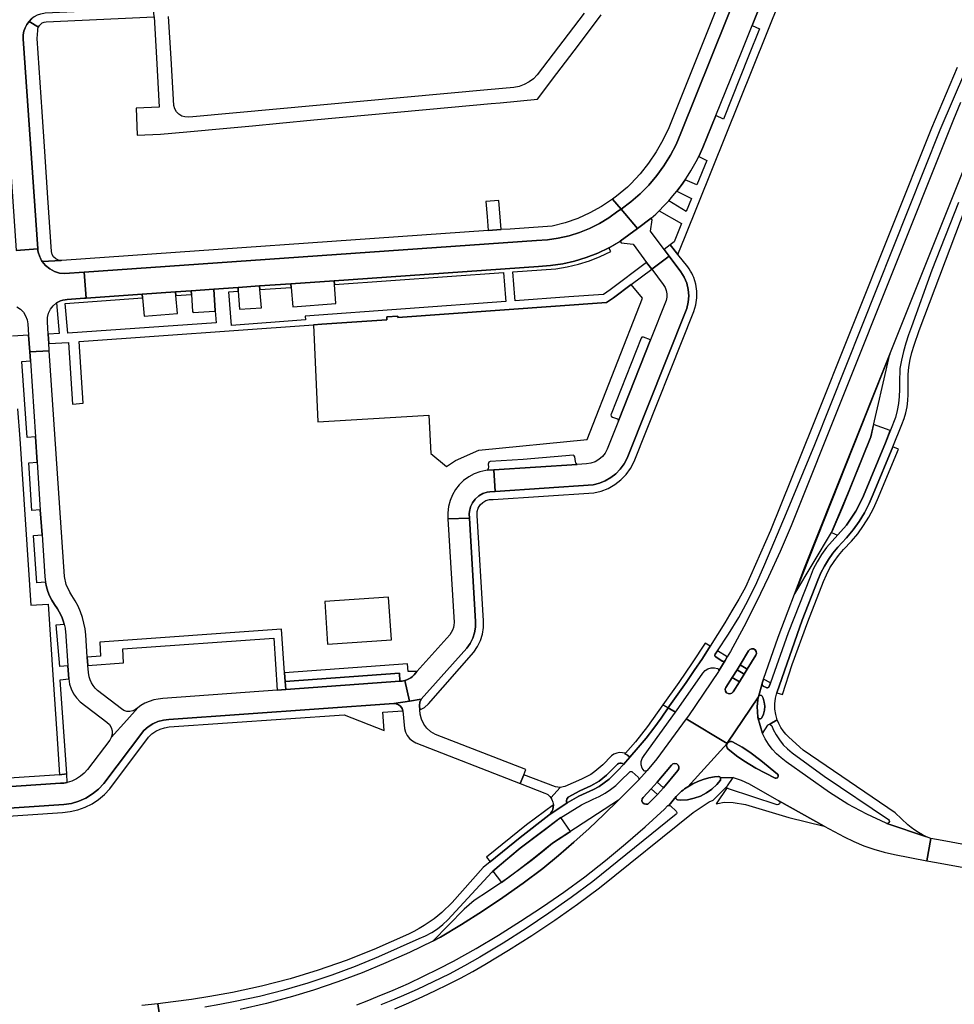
# Model space of a CAD drawing. Header units: metres. Extents: x 127325 to 135234, y 401140 to 409815.
# Tile 80 of 125: x 130615 to 130833, y 406998 to 407228. Entities that reach past the tile are written whole.
import ezdxf

# ---------------------------------------------------------------- set-up
doc = ezdxf.new("R2010")
doc.units = ezdxf.units.M
doc.layers.add('wegvakonderdelen', color=7, linetype='Continuous')

msp = doc.modelspace()

# ---------------------------------------------------------------- linework, layer by layer
at = {"layer": 'wegvakonderdelen'}
for points in [[(130789.65, 407235.15), (130786.25, 407226.67), (130788, 407225.9), (130785.43, 407219.49), (130779.54, 407204.83), (130777.8, 407205.62), (130774.79, 407198.18), (130773.79, 407196.05), (130775.66, 407195.15), (130773.38, 407189.46), (130770.62, 407190.66), (130769.67, 407189.32), (130769.46, 407189.04), (130768.68, 407188.01), (130772.09, 407186.25), (130770.89, 407183.26), (130766.79, 407185.75), (130766.2, 407185.12), (130765.68, 407184.56), (130764.54, 407183.4), (130769.75, 407180.42), (130768.04, 407176.19), (130767.16, 407175.49), (130768.93, 407173.18), (130770.64, 407177.39), (130805.54, 407264.41)], [(130789.96, 407260.61), (130766.83, 407202.76), (130765.45, 407199.9), (130763.86, 407197.16), (130762.07, 407194.54), (130760.1, 407192.06), (130757.95, 407189.73), (130757.14, 407188.96), (130756.31, 407188.21), (130755.46, 407187.49), (130754.59, 407186.79), (130753.7, 407186.12), (130755.66, 407183.8), (130757.96, 407185.51), (130760.12, 407187.4), (130762.14, 407189.43), (130764, 407191.62), (130765.68, 407193.94), (130767.19, 407196.37), (130768.51, 407198.92), (130769.64, 407201.56), (130791.08, 407255.07)], [(130791.08, 407255.07), (130769.64, 407201.56), (130768.51, 407198.92), (130767.19, 407196.37), (130765.68, 407193.94), (130764, 407191.62), (130762.14, 407189.43), (130760.12, 407187.4), (130757.96, 407185.51), (130755.66, 407183.8), (130759.47, 407179.29), (130762.66, 407181.67), (130763.75, 407182.65), (130764.54, 407183.4), (130765.68, 407184.56), (130766.2, 407185.12), (130766.79, 407185.75), (130767.75, 407186.87), (130768.68, 407188.01), (130769.46, 407189.04), (130769.67, 407189.32), (130770.62, 407190.66), (130771.31, 407191.71), (130771.97, 407192.77), (130772.61, 407193.84), (130773.21, 407194.94), (130773.79, 407196.05), (130774.79, 407198.18), (130777.8, 407205.62), (130780.12, 407211.39), (130780.12, 407211.39), (130783.76, 407220.45), (130786.25, 407226.67), (130789.65, 407235.15)], [(130606.15, 407229.32), (130609.35, 407227.98), (130609.9, 407227.4), (130610.35, 407226.75), (130610.69, 407226.03), (130610.93, 407225.27), (130611.04, 407224.48), (130614.46, 407174.14), (130619.51, 407174.56), (130616.1, 407223.59), (130616.1, 407223.59), (130616.11, 407224.47), (130616.26, 407225.33), (130616.55, 407226.15), (130616.96, 407226.93), (130617.49, 407227.62), (130618.06, 407228.19)], [(130646.68, 407228.68), (130647.21, 407219.15), (130647.86, 407207.6), (130642.46, 407207.38), (130642.72, 407201.05), (130648.17, 407201.29), (130654.32, 407201.86), (130663.63, 407202.72), (130669.66, 407203.28), (130675.95, 407203.87), (130683.97, 407204.61), (130716.13, 407207.6), (130725.38, 407208.46), (130727.44, 407208.65), (130736.19, 407209.46), (130736.71, 407210.15), (130738.75, 407212.86), (130740.69, 407215.43), (130745.71, 407222.09), (130751.02, 407229.12)], [(130747.02, 407229.57), (130736.09, 407215.15), (130735.2, 407214.24), (130734.19, 407213.48), (130733.08, 407212.88), (130731.88, 407212.45), (130730.64, 407212.2), (130724.46, 407211.64), (130655.7, 407205.37), (130654.68, 407205.28), (130653.88, 407205.31), (130653.12, 407205.53), (130652.44, 407205.95), (130651.89, 407206.52), (130651.5, 407207.22), (130651.3, 407207.99), (130650.63, 407218.99), (130650.03, 407228.8)], [(130834.11, 407216.83), (130828.09, 407202.68), (130800.37, 407133.12), (130790.53, 407108.81), (130784.7, 407095.6), (130783.12, 407092.8), (130781.51, 407090.02), (130779.86, 407087.25), (130778.19, 407084.51), (130776.47, 407081.79), (130774.64, 407078.95), (130772.77, 407076.14), (130770.87, 407073.35), (130768.93, 407070.58), (130766.95, 407067.84), (130766.67, 407067.4), (130768.34, 407066.39), (130768.59, 407066.73), (130774.77, 407075.53), (130775.29, 407076.09), (130775.94, 407076.5), (130776.67, 407076.73), (130777.44, 407076.76), (130778.19, 407076.6), (130778.3, 407076.52), (130778.38, 407076.42), (130778.44, 407076.3), (130778.47, 407076.17), (130778.46, 407076.04), (130779.93, 407078.46), (130779.83, 407078.35), (130779.71, 407078.27), (130779.57, 407078.24), (130779.43, 407078.26), (130779.3, 407078.31), (130777.77, 407079.3), (130777.64, 407079.38), (130777.55, 407079.51), (130777.52, 407079.65), (130777.54, 407079.81), (130777.62, 407079.94), (130778.17, 407080.72), (130780.73, 407084.56), (130783.12, 407088.5), (130785.34, 407092.55), (130787.39, 407096.68), (130789.25, 407100.9), (130794.32, 407112.9), (130800.87, 407128.84), (130830.12, 407202.28), (130836.12, 407216.25)], [(130834.91, 407208.66), (130833.24, 407204.69), (130831.74, 407200.85), (130795.37, 407109.87), (130792.79, 407103.89), (130790.09, 407097.97), (130787.26, 407092.11), (130784.31, 407086.31), (130781.23, 407080.57), (130780.45, 407079.3), (130779.93, 407078.46), (130778.46, 407076.04), (130778.39, 407075.85), (130771.38, 407065.5), (130770.9, 407064.85), (130780.46, 407059.1), (130780.47, 407059.12), (130787.72, 407069.99), (130788.6, 407073.07), (130788.61, 407073.13), (130788.95, 407074.09), (130792.36, 407083.88), (130798.5, 407100.07), (130818.42, 407149.92), (130837.54, 407197.8)], [(130834.44, 407185.37), (130828.21, 407169.58), (130823.47, 407156.32), (130822.74, 407154.43), (130822.1, 407152.51), (130821.56, 407150.55), (130821.12, 407148.58), (130820.77, 407146.58), (130820.64, 407143.35), (130820.67, 407141.7), (130820.59, 407140.06), (130820.4, 407138.42), (130820.11, 407136.8), (130819.71, 407135.2), (130817.37, 407129.27), (130812.25, 407116.87), (130811.41, 407115.07), (130810.47, 407113.33), (130809.41, 407111.66), (130808.25, 407110.05), (130806.98, 407108.53), (130804.93, 407106.3), (130803.64, 407104.8), (130802.47, 407103.2), (130801.44, 407101.51), (130800.54, 407099.75), (130799.79, 407097.92), (130794.67, 407084.89), (130790.55, 407073.21), (130790.26, 407072.39), (130790.18, 407072.23), (130790.04, 407072.12), (130789.87, 407072.05), (130789.7, 407072.05), (130789.53, 407072.11), (130788.85, 407072.49), (130788.74, 407072.58), (130788.66, 407072.68), (130788.6, 407072.8), (130788.58, 407072.94), (130788.6, 407073.07), (130787.72, 407069.99), (130787.83, 407070.17), (130788.01, 407070.29), (130788.22, 407070.33), (130788.43, 407070.28), (130788.6, 407070.15), (130788.81, 407069.64), (130789.09, 407068.74), (130789.2, 407067.81), (130789.14, 407066.87), (130788.92, 407065.96), (130788.54, 407065.1), (130788.39, 407064.92), (130788.18, 407064.82), (130787.94, 407064.83), (130787.74, 407064.95), (130787.61, 407065.14), (130788.7, 407061.44), (130789.91, 407063.34), (130789.99, 407063.43), (130790.08, 407063.49), (130790.19, 407063.54), (130790.3, 407063.56), (130790.42, 407063.56), (130792.13, 407064.62), (130791.78, 407065.84), (130791.59, 407067.1), (130791.56, 407068.37), (130791.7, 407069.63), (130791.99, 407070.87), (130797.94, 407087.89), (130801.61, 407097.23), (130802.32, 407098.89), (130803.14, 407100.49), (130804.07, 407102.03), (130805.1, 407103.5), (130806.24, 407104.9), (130808.32, 407107.05), (130809.85, 407108.91), (130811.24, 407110.88), (130812.49, 407112.93), (130813.6, 407115.07), (130814.55, 407117.28), (130819.08, 407128.35), (130821.21, 407133.56), (130821.73, 407134.9), (130822.14, 407136.28), (130822.43, 407137.69), (130822.61, 407139.12), (130822.66, 407140.56), (130822.65, 407143.46), (130822.68, 407145.21), (130822.83, 407146.95), (130823.12, 407148.67), (130823.53, 407150.37), (130824.07, 407152.03), (130825.22, 407155.47), (130836.24, 407184.47)], [(130614.67, 407161.03), (130615.48, 407160.46), (130616.16, 407159.74), (130616.68, 407158.91), (130617.04, 407157.99), (130617.21, 407157.02), (130617.39, 407154.37), (130617.65, 407150.46), (130622.21, 407150.74), (130622.19, 407150.98), (130622.07, 407152.43), (130621.95, 407154.58), (130621.78, 407157.49), (130621.79, 407158.52), (130622.01, 407159.53), (130622.46, 407160.46), (130623.09, 407161.27), (130623.88, 407161.93), (130624.35, 407162.19), (130624.84, 407162.41), (130625.35, 407162.56), (130625.88, 407162.66), (130626.42, 407162.69), (130626.42, 407162.69), (130630.4, 407163.01), (130630.84, 407163.04), (130630.33, 407169.06), (130625.8, 407168.74), (130624.57, 407168.88), (130623.4, 407169.26), (130622.31, 407169.85), (130621.36, 407170.63), (130620.58, 407171.58), (130620.42, 407171.84), (130620.27, 407172.1), (130620.13, 407172.37), (130620, 407172.65), (130619.89, 407172.93), (130619.7, 407173.5), (130619.57, 407174.09), (130619.51, 407174.56), (130614.46, 407174.14)], [(130614.82, 407137.21), (130615.3, 407130.16), (130617.94, 407091.33), (130621.94, 407091.56), (130623.12, 407073.91), (130623.96, 407061.44), (130624.61, 407051.77), (130626.27, 407052.01), (130624.73, 407073.97), (130626.75, 407074.17), (130626.54, 407077.2), (130624.67, 407077.05), (130623.84, 407086.78), (130625.7, 407086.94), (130625.48, 407087.69), (130625.21, 407088.42), (130624.89, 407089.13), (130624.52, 407089.82), (130624.11, 407090.48), (130623.4, 407091.54), (130622.81, 407092.5), (130622.3, 407093.51), (130621.88, 407094.56), (130621.56, 407095.64), (130621.32, 407096.75), (130619.29, 407096.6), (130618.55, 407107.62), (130620.52, 407107.75), (130620.12, 407113.62), (130618.16, 407113.48), (130617.42, 407124.6), (130619.38, 407124.74), (130618.98, 407130.64), (130618.98, 407130.64), (130617.02, 407130.5), (130615.83, 407148.25), (130617.79, 407148.38), (130617.65, 407150.46), (130617.39, 407154.37), (130613.65, 407154.12)], [(130575.82, 407041.51), (130625.61, 407044.84), (130627.4, 407045.11), (130629.13, 407045.61), (130630.78, 407046.34), (130632.32, 407047.29), (130633.72, 407048.44), (130634.95, 407049.76), (130644.27, 407062.11), (130644.27, 407062.11), (130645.26, 407062.97), (130646.37, 407063.68), (130647.57, 407064.2), (130648.84, 407064.54), (130650.15, 407064.69), (130702.6, 407068.39), (130706.31, 407068.96), (130705.21, 407073.79), (130704.59, 407073.64), (130704.07, 407073.6), (130677.42, 407071.66), (130675.42, 407071.51), (130648.75, 407069.57), (130647.66, 407069.46), (130646.59, 407069.23), (130645.54, 407068.9), (130644.54, 407068.46), (130643.59, 407067.91), (130642.88, 407067.39), (130640.35, 407064.56), (130636.69, 407060.49), (130636.36, 407059.89), (130631.11, 407053.04), (130630.36, 407052.18), (130629.5, 407051.43), (130628.54, 407050.81), (130627.5, 407050.32), (130626.41, 407049.99), (130625.63, 407049.85), (130624.84, 407049.79), (130575.31, 407046.44)], [(130575.56, 407039.65), (130625.32, 407042.98), (130627.12, 407043.18), (130628.89, 407043.59), (130630.6, 407044.21), (130632.22, 407045.02), (130633.73, 407046.02), (130635.12, 407047.19), (130636.36, 407048.52), (130645.36, 407060.55), (130645.36, 407060.55), (130646.17, 407061.31), (130647.08, 407061.94), (130648.07, 407062.43), (130649.13, 407062.77), (130650.22, 407062.95), (130691.04, 407065.77), (130700.36, 407062.13), (130700.07, 407066.39), (130704.76, 407066.71), (130704.57, 407067.28), (130704.22, 407067.76), (130703.75, 407068.13), (130703.19, 407068.34), (130702.6, 407068.39), (130650.15, 407064.69), (130648.84, 407064.54), (130647.57, 407064.2), (130646.37, 407063.68), (130645.26, 407062.97), (130644.27, 407062.11), (130634.95, 407049.76), (130633.72, 407048.44), (130632.32, 407047.29), (130630.78, 407046.34), (130629.13, 407045.61), (130627.4, 407045.11), (130625.61, 407044.84), (130575.82, 407041.51)], [(130658.51, 406997.64), (130662.05, 406998.24), (130665.57, 406998.9), (130671.31, 407000.13), (130677, 407001.56), (130682.63, 407003.2), (130688.2, 407005.05), (130693.69, 407007.09), (130699.11, 407009.34), (130708.58, 407013.57), (130710.06, 407014.19), (130711.48, 407014.95), (130712.83, 407015.83), (130714.08, 407016.83), (130715.24, 407017.95), (130715.24, 407017.95), (130725.48, 407029.04), (130727.3, 407030.58), (130732.11, 407034.64), (130738, 407039.1), (130741.18, 407041.51), (130746.44, 407044.78), (130749.14, 407046.12), (130750.56, 407046.73), (130751.93, 407047.46), (130753.22, 407048.31), (130754.43, 407049.27), (130755.55, 407050.34), (130757.68, 407052.43), (130757.78, 407052.51), (130757.91, 407052.55), (130758.04, 407052.56), (130758.17, 407052.52), (130758.28, 407052.45), (130759.66, 407051.18), (130759.76, 407051.06), (130759.82, 407050.92), (130759.83, 407050.77), (130759.79, 407050.62), (130759.71, 407050.48), (130761.76, 407052.76), (130761.64, 407052.67), (130761.49, 407052.61), (130761.34, 407052.6), (130761.18, 407052.63), (130761.05, 407052.71), (130760.61, 407053.35), (130760.38, 407054.09), (130760.38, 407054.87), (130760.6, 407055.61), (130761.04, 407056.25), (130768.34, 407066.39), (130766.67, 407067.4), (130765.01, 407065), (130763.28, 407062.65), (130761.49, 407060.36), (130759.63, 407058.11), (130757.7, 407055.92), (130756.24, 407054.2), (130754.91, 407052.79), (130753.93, 407051.73), (130752.86, 407050.76), (130751.73, 407049.87), (130750.52, 407049.07), (130749.26, 407048.37), (130745.84, 407046.78), (130743.05, 407045.21), (130738.82, 407042.32), (130732.15, 407037.17), (130725.13, 407031.46), (130723.46, 407030.1), (130716.23, 407022), (130715.45, 407021.17), (130714.64, 407020.37), (130713.8, 407019.6), (130712.93, 407018.86), (130712.03, 407018.15), (130710.9, 407017.34), (130709.74, 407016.57), (130708.54, 407015.86), (130707.32, 407015.21), (130706.06, 407014.61), (130697.95, 407010.98), (130691.52, 407008.45), (130685, 407006.18), (130678.4, 407004.17), (130671.72, 407002.42), (130664.98, 407000.94), (130659.7, 407000), (130655.42, 406999.33), (130651.13, 406998.75), (130647.58, 406998.33), (130647.85, 406996.18)], [(130694.03, 406998.11), (130696.44, 406999.04), (130698.85, 407000), (130702.45, 407001.51), (130706.02, 407003.09), (130709.55, 407004.74), (130713.06, 407006.45), (130716.52, 407008.24), (130721.82, 407011.25), (130727.05, 407014.37), (130732.22, 407017.6), (130737.32, 407020.93), (130742.34, 407024.37), (130742.34, 407024.37), (130747.24, 407027.99), (130752.03, 407031.75), (130756.72, 407035.63), (130761.3, 407039.64), (130765.77, 407043.78), (130766.47, 407044.49), (130766.53, 407044.54), (130766.59, 407044.58), (130766.67, 407044.61), (130766.74, 407044.63), (130766.82, 407044.64), (130768.55, 407046.72), (130768.59, 407046.77), (130769.47, 407047.65), (130769.81, 407047.94), (130770.15, 407048.21), (130770.51, 407048.48), (130770.87, 407048.73), (130771.23, 407048.98), (130780.46, 407059.1), (130770.9, 407064.85), (130764.05, 407055.47), (130761.76, 407052.76), (130759.71, 407050.48), (130759.69, 407050.46), (130755.1, 407045.84), (130751.68, 407042.53), (130748.2, 407039.27), (130744.66, 407036.08), (130741.07, 407032.95), (130737.43, 407029.87), (130732.81, 407026.44), (130728.11, 407023.12), (130723.32, 407019.92), (130718.46, 407016.84), (130713.51, 407013.89), (130711.71, 407012.97), (130706.3, 407010.33), (130700.8, 407007.86), (130695.23, 407005.56), (130689.59, 407003.43), (130683.89, 407001.48), (130679, 407000), (130672.91, 406998.39), (130666.77, 406997.01)], [(130702.87, 406997.18), (130706.14, 406998.56), (130709.39, 407000), (130712.34, 407001.39), (130715.27, 407002.83), (130718.16, 407004.32), (130718.16, 407004.32), (130721.04, 407005.87), (130723.88, 407007.47), (130729.39, 407010.81), (130734.83, 407014.27), (130740.19, 407017.86), (130745.47, 407021.56), (130750.67, 407025.37), (130772.5, 407043.01), (130776.27, 407045.44), (130777.14, 407045.87), (130780.49, 407049.23), (130781.8, 407051.17), (130778.87, 407051.09), (130778.84, 407050.54), (130778.01, 407049.52), (130776.87, 407048.44), (130775.59, 407047.53), (130774.2, 407046.81), (130772.73, 407046.28), (130771.19, 407045.96), (130769.63, 407045.86), (130768.84, 407045.91), (130768.66, 407046), (130768.52, 407046.14), (130768.45, 407046.33), (130768.46, 407046.53), (130768.55, 407046.72), (130766.82, 407044.64), (130767.19, 407044.51), (130768.53, 407043.28), (130768.63, 407043.15), (130768.68, 407043), (130768.67, 407042.83), (130768.61, 407042.68), (130768.5, 407042.56), (130749.1, 407026.9), (130744, 407023.1), (130738.82, 407019.44), (130733.54, 407015.9), (130728.18, 407012.49), (130722.74, 407009.21), (130719.15, 407007.18), (130715.51, 407005.25), (130711.82, 407003.41), (130708.09, 407001.66), (130704.32, 407000), (130701.96, 406999.02), (130699.59, 406998.08)], [(130839.4, 407034.78), (130830.65, 407036.4), (130827.98, 407036.89), (130827.03, 407031.71), (130829.26, 407031.3), (130902.6, 407017.91)], [(130647.85, 406996.18), (130647.58, 406998.33), (130643.78, 406997.95)]]:
    msp.add_lwpolyline(points, dxfattribs=at)
for points in [[(130646.56, 407230.72), (130621.25, 407229.53), (130620.95, 407229.5), (130620.16, 407229.33), (130619.41, 407229.05), (130618.71, 407228.66), (130618.06, 407228.19), (130617.49, 407227.62), (130619.66, 407226.26), (130619.89, 407226.67), (130620.2, 407227.01), (130620.58, 407227.28), (130621.01, 407227.45), (130621.47, 407227.52), (130646.68, 407228.68), (130646.56, 407230.72)], [(130621.16, 407197.26), (130620.53, 407206.5), (130619.38, 407223.63), (130619.51, 407225.49), (130619.52, 407225.65), (130619.53, 407225.81), (130619.57, 407225.96), (130619.61, 407226.11), (130619.66, 407226.26), (130617.49, 407227.62), (130616.96, 407226.93), (130616.55, 407226.15), (130616.26, 407225.33), (130616.11, 407224.47), (130616.1, 407223.59), (130619.51, 407174.56), (130619.57, 407174.09), (130619.7, 407173.5), (130619.89, 407172.93), (130620, 407172.65), (130620.13, 407172.37), (130620.27, 407172.1), (130620.42, 407171.84), (130620.58, 407171.58), (130625.02, 407171.8), (130624.34, 407171.88), (130623.73, 407172.17), (130623.22, 407172.63), (130622.88, 407173.22), (130622.73, 407173.88), (130621.88, 407186.44), (130621.16, 407197.26)], [(130735.93, 407176.45), (130738.49, 407176.62), (130741.02, 407177), (130743.52, 407177.58), (130745.96, 407178.35), (130748.33, 407179.31), (130750.62, 407180.46), (130752.82, 407181.79), (130754.9, 407183.29), (130755.66, 407183.8), (130753.7, 407186.12), (130751.11, 407184.4), (130748.38, 407182.91), (130745.54, 407181.64), (130742.6, 407180.62), (130739.59, 407179.85), (130729.78, 407179.16), (130727.66, 407179.01), (130724.65, 407178.8), (130625.12, 407171.8), (130625.02, 407171.8), (130620.58, 407171.58), (130621.36, 407170.63), (130622.31, 407169.85), (130623.4, 407169.26), (130624.57, 407168.88), (130625.8, 407168.74), (130630.33, 407169.06), (130735.93, 407176.45)], [(130727.14, 407185.84), (130724.11, 407185.61), (130724.38, 407182.12), (130724.65, 407178.8), (130727.66, 407179.01), (130727.14, 407185.84)], [(130752.79, 407174.77), (130754.13, 407175.51), (130755.45, 407176.3), (130759.47, 407179.29), (130755.66, 407183.8), (130754.9, 407183.29), (130752.82, 407181.79), (130750.62, 407180.46), (130748.33, 407179.31), (130745.96, 407178.35), (130743.52, 407177.58), (130741.02, 407177), (130738.49, 407176.62), (130735.93, 407176.45), (130630.33, 407169.06), (130630.84, 407163.04), (130643.91, 407163.97), (130651.64, 407164.51), (130655.3, 407164.77), (130660.59, 407165.14), (130666.26, 407165.53), (130671.29, 407165.88), (130678.62, 407166.39), (130688.71, 407167.1), (130736.38, 407170.42), (130739.23, 407170.63), (130742.05, 407171.05), (130744.83, 407171.68), (130747.56, 407172.51), (130750.22, 407173.54), (130752.79, 407174.77)], [(130762.66, 407181.67), (130759.47, 407179.29), (130755.45, 407176.3), (130755.68, 407175.9), (130758.46, 407175.59), (130761.64, 407171.36), (130762.82, 407169.79), (130766.86, 407172.85), (130765.74, 407174.36), (130762.55, 407178.66), (130762.96, 407181.33), (130762.66, 407181.67)], [(130753.93, 407163.07), (130758.04, 407166.18), (130762.82, 407169.79), (130761.64, 407171.36), (130753.12, 407164.94), (130751.56, 407163.89), (130743.5, 407163.35), (130730.95, 407162.4), (130730.88, 407163.29), (130730.39, 407169.17), (130740.45, 407169.88), (130743.11, 407170.32), (130745.74, 407170.95), (130748.31, 407171.76), (130750.83, 407172.75), (130753.26, 407173.91), (130752.79, 407174.77), (130750.22, 407173.54), (130747.56, 407172.51), (130744.83, 407171.68), (130742.05, 407171.05), (130739.23, 407170.63), (130736.38, 407170.42), (130688.71, 407167.1), (130688.77, 407166.23), (130728.24, 407169.02), (130728.7, 407163.13), (130728.77, 407162.23), (130681.96, 407158.81), (130682.02, 407157.98), (130664.74, 407156.67), (130664.1, 407164.49), (130666.31, 407164.65), (130666.26, 407165.53), (130660.59, 407165.14), (130660.93, 407160.09), (130661.15, 407157.27), (130626.51, 407154.87), (130625.9, 407161.8), (130643.99, 407163.07), (130643.91, 407163.97), (130630.84, 407163.04), (130630.4, 407163.01), (130626.42, 407162.69), (130625.88, 407162.66), (130625.35, 407162.56), (130624.84, 407162.41), (130624.35, 407162.19), (130623.88, 407161.93), (130624.55, 407154.74), (130621.95, 407154.58), (130622.07, 407152.43), (130626.66, 407152.7), (130627.62, 407138.31), (130630.13, 407138.5), (130629.18, 407152.88), (130683.86, 407156.78), (130685.79, 407156.92), (130701, 407157.93), (130700.98, 407158.63), (130703.54, 407158.82), (130703.57, 407158.54), (130752.24, 407161.99), (130753.93, 407163.07)], [(130758.71, 407124.86), (130772.63, 407159.94), (130773.12, 407161.48), (130773.38, 407163.07), (130773.38, 407164.68), (130773.14, 407166.28), (130772.66, 407167.81), (130772.43, 407168.34), (130772.17, 407168.85), (130771.89, 407169.35), (130771.58, 407169.84), (130771.24, 407170.3), (130768.93, 407173.18), (130767.16, 407175.49), (130765.74, 407174.36), (130766.86, 407172.85), (130769.59, 407169.18), (130770.4, 407167.91), (130771, 407166.53), (130771.37, 407165.06), (130771.49, 407163.56), (130771.37, 407162.05), (130771.01, 407160.59), (130757.1, 407125.64), (130756.38, 407124.33), (130755.49, 407123.12), (130754.45, 407122.05), (130753.27, 407121.13), (130751.98, 407120.38), (130750.6, 407119.81), (130749.15, 407119.43), (130726.26, 407117.93), (130725.03, 407117.85), (130724.41, 407117.75), (130723.38, 407117.41), (130722.44, 407116.86), (130721.63, 407116.14), (130720.98, 407115.27), (130720.53, 407114.28), (130720.28, 407113.23), (130720.24, 407112.69), (130720.3, 407111.65), (130721.7, 407087.56), (130721.68, 407086.23), (130721.45, 407084.91), (130721.04, 407083.64), (130720.44, 407082.45), (130719.67, 407081.36), (130709.05, 407069.39), (130708.68, 407068.7), (130708.59, 407067.92), (130708.68, 407066.91), (130709.79, 407067.49), (130710.72, 407068.33), (130721.33, 407080.41), (130722.18, 407081.71), (130722.83, 407083.12), (130723.29, 407084.6), (130723.55, 407086.13), (130723.59, 407087.68), (130722.11, 407112.33), (130722.12, 407113.19), (130722.35, 407114.01), (130722.77, 407114.75), (130723.38, 407115.36), (130724.12, 407115.79), (130724.94, 407116.03), (130725.8, 407116.04), (130749.28, 407117.56), (130751, 407117.98), (130752.65, 407118.63), (130754.19, 407119.51), (130755.59, 407120.6), (130756.83, 407121.87), (130757.87, 407123.3), (130758.71, 407124.86)], [(130757.1, 407125.64), (130771.01, 407160.59), (130771.37, 407162.05), (130771.49, 407163.56), (130771.37, 407165.06), (130771, 407166.53), (130770.4, 407167.91), (130769.59, 407169.18), (130766.86, 407172.85), (130762.82, 407169.79), (130765.5, 407166.21), (130765.93, 407165.54), (130766.22, 407164.8), (130766.36, 407164.02), (130766.36, 407163.23), (130766.2, 407162.45), (130762.57, 407153.27), (130755.08, 407134.38), (130752.46, 407127.76), (130751.96, 407126.84), (130751.3, 407126.03), (130750.51, 407125.36), (130749.6, 407124.84), (130748.62, 407124.49), (130747.59, 407124.33), (130745.44, 407124.2), (130725.98, 407122.98), (130726.26, 407117.93), (130749.15, 407119.43), (130750.6, 407119.81), (130751.98, 407120.38), (130753.27, 407121.13), (130754.45, 407122.05), (130755.49, 407123.12), (130756.38, 407124.33), (130757.1, 407125.64)], [(130688.77, 407166.23), (130688.71, 407167.1), (130678.62, 407166.39), (130678.7, 407165.52), (130679.09, 407161.02), (130689.1, 407161.77), (130688.77, 407166.23)], [(130655.3, 407164.77), (130651.64, 407164.51), (130651.73, 407163.62), (130655.37, 407163.88), (130655.3, 407164.77)], [(130660.59, 407165.14), (130655.3, 407164.77), (130655.37, 407163.88), (130655.66, 407159.9), (130655.83, 407159.67), (130660.76, 407159.98), (130660.93, 407160.09), (130660.59, 407165.14)], [(130671.37, 407165.01), (130671.29, 407165.88), (130666.26, 407165.53), (130666.31, 407164.65), (130666.58, 407160.45), (130671.73, 407160.77), (130671.37, 407165.01)], [(130671.29, 407165.88), (130671.37, 407165.01), (130678.7, 407165.52), (130678.62, 407166.39), (130671.29, 407165.88)], [(130758.04, 407166.18), (130753.93, 407163.07), (130752.24, 407161.99), (130703.57, 407158.54), (130703.54, 407158.82), (130700.98, 407158.63), (130701, 407157.93), (130685.79, 407156.92), (130683.86, 407156.78), (130684.93, 407134.14), (130709.52, 407135.66), (130710.82, 407135.74), (130711.29, 407126.78), (130714.93, 407123.75), (130717.01, 407125.1), (130722.51, 407127.58), (130747.73, 407130.07), (130760.65, 407163.05), (130758.04, 407166.18)], [(130651.73, 407163.62), (130651.64, 407164.51), (130643.91, 407163.97), (130643.99, 407163.07), (130644.34, 407158.85), (130652.16, 407159.41), (130651.73, 407163.62)], [(130762.57, 407153.27), (130760.9, 407153.88), (130760.54, 407153.91), (130760.39, 407153.67), (130753.39, 407135.98), (130753.27, 407135.76), (130753.37, 407135.51), (130753.65, 407135.25), (130754.82, 407134.83), (130755.08, 407134.38), (130762.57, 407153.27)], [(130631.09, 407079.23), (130630.72, 407084.42), (130630.57, 407085.81), (130630.31, 407087.17), (130629.96, 407088.51), (130629.51, 407089.83), (130628.96, 407091.1), (130628.29, 407092.39), (130627.51, 407093.62), (130626.99, 407094.39), (130626.15, 407096.16), (130625.73, 407098.08), (130622.21, 407150.74), (130617.65, 407150.46), (130617.79, 407148.38), (130618.98, 407130.64), (130619.38, 407124.74), (130620.12, 407113.62), (130620.52, 407107.75), (130621.17, 407098.03), (130621.32, 407096.75), (130621.56, 407095.64), (130621.88, 407094.56), (130622.3, 407093.51), (130622.81, 407092.5), (130623.4, 407091.54), (130624.11, 407090.48), (130624.52, 407089.82), (130624.89, 407089.13), (130625.21, 407088.42), (130625.48, 407087.69), (130625.7, 407086.94), (130625.77, 407086.62), (130625.84, 407086.3), (130625.9, 407085.98), (130625.95, 407085.66), (130625.99, 407085.33), (130626.54, 407077.2), (130626.75, 407074.17), (130626.96, 407072.96), (130627.35, 407071.8), (130627.9, 407070.7), (130628.6, 407069.7), (130629.45, 407068.81), (130635.67, 407064.08), (130636.25, 407063.52), (130636.66, 407062.84), (130636.88, 407062.06), (130636.89, 407061.26), (130636.69, 407060.49), (130640.35, 407064.56), (130642.88, 407067.39), (130642.34, 407066.99), (130641.71, 407066.67), (130641.02, 407066.53), (130640.31, 407066.57), (130639.64, 407066.79), (130639.05, 407067.18), (130633.47, 407071.48), (130632.93, 407072.01), (130632.45, 407072.6), (130632.06, 407073.25), (130631.74, 407073.94), (130631.51, 407074.66), (130631.35, 407075.61), (130631.23, 407077.3), (130631.09, 407079.23)], [(130813.95, 407130.65), (130818.42, 407149.92), (130796.21, 407094.03), (130804.78, 407108.32), (130808.9, 407118.16), (130813.95, 407130.65)], [(130818.51, 407132.15), (130814.58, 407133.57), (130813.95, 407130.65), (130807.32, 407114.26), (130804.94, 407108.64), (130804.78, 407108.32), (130806.2, 407107.69), (130806.98, 407108.53), (130808.25, 407110.05), (130809.41, 407111.66), (130810.47, 407113.33), (130811.41, 407115.07), (130812.25, 407116.87), (130817.37, 407129.27), (130818.51, 407132.15)], [(130807.58, 407104.33), (130809.49, 407106.27), (130810.94, 407108.05), (130812.27, 407109.93), (130813.48, 407111.88), (130814.56, 407113.91), (130815.5, 407116.01), (130820.41, 407127.75), (130819.08, 407128.35), (130814.55, 407117.28), (130813.6, 407115.07), (130812.49, 407112.93), (130811.24, 407110.88), (130809.85, 407108.91), (130808.32, 407107.05), (130806.24, 407104.9), (130805.1, 407103.5), (130804.07, 407102.03), (130803.14, 407100.49), (130802.32, 407098.89), (130801.61, 407097.23), (130797.94, 407087.89), (130791.99, 407070.87), (130793.34, 407070.5), (130795.64, 407077.53), (130799.25, 407087.51), (130802.91, 407096.85), (130803.61, 407098.48), (130804.43, 407100.05), (130805.37, 407101.56), (130806.42, 407102.99), (130807.58, 407104.33)], [(130724.48, 407122.88), (130725.98, 407122.98), (130745.44, 407124.2), (130745.11, 407124.59), (130745.04, 407124.86), (130744.87, 407125.96), (130744.74, 407126.23), (130744.56, 407126.34), (130732.78, 407125.35), (130725.14, 407124.93), (130724.83, 407124.77), (130724.66, 407124.28), (130724.71, 407123.59), (130724.67, 407123.3), (130724.48, 407122.88)], [(130725.98, 407122.98), (130724.48, 407122.88), (130724.12, 407122.83), (130722.72, 407122.52), (130721.37, 407122.01), (130720.1, 407121.33), (130718.93, 407120.48), (130717.9, 407119.48), (130717.01, 407118.34), (130716.29, 407117.09), (130715.75, 407115.76), (130715.39, 407114.36), (130715.24, 407112.92), (130715.23, 407112.2), (130715.27, 407111.5), (130720.3, 407111.65), (130720.24, 407112.69), (130720.28, 407113.23), (130720.53, 407114.28), (130720.98, 407115.27), (130721.63, 407116.14), (130722.44, 407116.86), (130723.38, 407117.41), (130724.41, 407117.75), (130725.03, 407117.85), (130726.26, 407117.93), (130725.98, 407122.98)], [(130719.67, 407081.36), (130720.44, 407082.45), (130721.04, 407083.64), (130721.45, 407084.91), (130721.68, 407086.23), (130721.7, 407087.56), (130720.3, 407111.65), (130715.27, 407111.5), (130716.71, 407087.35), (130716.65, 407086.73), (130716.52, 407086.12), (130716.31, 407085.54), (130716.02, 407084.98), (130715.67, 407084.47), (130708.03, 407075.86), (130707.35, 407075.09), (130706.98, 407074.75), (130706.58, 407074.44), (130706.14, 407074.18), (130705.69, 407073.96), (130705.21, 407073.79), (130706.31, 407068.96), (130709.05, 407069.39), (130719.67, 407081.36)], [(130686.51, 407092.23), (130687.18, 407082.29), (130702.06, 407083.3), (130701.38, 407093.24), (130686.51, 407092.23)], [(130675.42, 407071.51), (130677.42, 407071.66), (130677.29, 407073.53), (130677.1, 407075.54), (130676.39, 407085.77), (130633.98, 407082.76), (130634.19, 407079.45), (130631.09, 407079.23), (130631.23, 407077.3), (130639.57, 407077.93), (130639.34, 407081.2), (130674.59, 407083.69), (130675.42, 407071.51)], [(130776.47, 407081.79), (130775.28, 407082.46), (130772.3, 407077.87), (130769.19, 407073.35), (130765.45, 407068.13), (130766.67, 407067.4), (130766.95, 407067.84), (130768.93, 407070.58), (130770.87, 407073.35), (130772.77, 407076.14), (130774.64, 407078.95), (130776.47, 407081.79)], [(130778.17, 407080.72), (130777.62, 407079.94), (130777.54, 407079.81), (130777.52, 407079.65), (130777.55, 407079.51), (130777.64, 407079.38), (130777.77, 407079.3), (130779.3, 407078.31), (130779.43, 407078.26), (130779.57, 407078.24), (130779.71, 407078.27), (130779.83, 407078.35), (130779.93, 407078.46), (130780.45, 407079.3), (130778.17, 407080.72)], [(130781.62, 407074.45), (130782.77, 407076.25), (130783.45, 407077.4), (130785.43, 407080.71), (130785.73, 407081.04), (130786.15, 407081.21), (130786.59, 407081.17), (130786.98, 407080.94), (130787.22, 407080.57), (130787.27, 407080.12), (130787.12, 407079.7), (130785.14, 407076.4), (130784.44, 407075.23), (130783.32, 407073.47), (130781.81, 407071.11), (130781.49, 407070.81), (130781.08, 407070.66), (130780.64, 407070.71), (130780.27, 407070.94), (130780.03, 407071.31), (130779.97, 407071.74), (130780.1, 407072.16), (130781.62, 407074.45)], [(130785.43, 407080.71), (130783.45, 407077.4), (130785.14, 407076.4), (130787.12, 407079.7), (130787.27, 407080.12), (130787.22, 407080.57), (130786.98, 407080.94), (130786.59, 407081.17), (130786.15, 407081.21), (130785.73, 407081.04), (130785.43, 407080.71)], [(130708.03, 407075.86), (130705.97, 407075.85), (130705.84, 407077.65), (130677.1, 407075.54), (130677.29, 407073.53), (130703.93, 407075.46), (130704.07, 407073.6), (130704.59, 407073.64), (130705.21, 407073.79), (130705.69, 407073.96), (130706.14, 407074.18), (130706.58, 407074.44), (130706.98, 407074.75), (130707.35, 407075.09), (130708.03, 407075.86)], [(130785.14, 407076.4), (130783.45, 407077.4), (130782.77, 407076.25), (130784.44, 407075.23), (130785.14, 407076.4)], [(130704.07, 407073.6), (130703.93, 407075.46), (130677.29, 407073.53), (130677.42, 407071.66), (130704.07, 407073.6)], [(130782.77, 407076.25), (130781.62, 407074.45), (130783.32, 407073.47), (130784.44, 407075.23), (130782.77, 407076.25)], [(130783.32, 407073.47), (130781.62, 407074.45), (130780.1, 407072.16), (130779.97, 407071.74), (130780.03, 407071.31), (130780.27, 407070.94), (130780.64, 407070.71), (130781.08, 407070.66), (130781.49, 407070.81), (130781.81, 407071.11), (130783.32, 407073.47)], [(130790.55, 407073.21), (130788.95, 407074.09), (130788.61, 407073.13), (130788.6, 407073.07), (130788.58, 407072.94), (130788.6, 407072.8), (130788.66, 407072.68), (130788.74, 407072.58), (130788.85, 407072.49), (130789.53, 407072.11), (130789.7, 407072.05), (130789.87, 407072.05), (130790.04, 407072.12), (130790.18, 407072.23), (130790.26, 407072.39), (130790.55, 407073.21)], [(130712.38, 407061.21), (130711.3, 407061.81), (130710.36, 407062.62), (130709.6, 407063.61), (130709.06, 407064.72), (130708.76, 407065.93), (130708.68, 407066.91), (130708.59, 407067.92), (130708.68, 407068.7), (130709.05, 407069.39), (130706.31, 407068.96), (130702.6, 407068.39), (130703.19, 407068.34), (130703.75, 407068.13), (130704.22, 407067.76), (130704.57, 407067.28), (130704.76, 407066.71), (130705.09, 407062.55), (130705.34, 407061.7), (130705.76, 407060.91), (130706.32, 407060.22), (130707, 407059.66), (130707.79, 407059.24), (130732.12, 407049.76), (130732.97, 407051.79), (130733.46, 407053.01), (130712.38, 407061.21)], [(130794.18, 407054.83), (130793, 407055.7), (130791.92, 407056.67), (130790.93, 407057.75), (130790.05, 407058.91), (130789.29, 407060.16), (130788.7, 407061.44), (130787.61, 407065.14), (130787.6, 407065.19), (130787.47, 407067.73), (130787.69, 407069.9), (130787.72, 407069.99), (130780.47, 407059.12), (130780.66, 407059.32), (130780.89, 407059.47), (130781.16, 407059.54), (130781.43, 407059.54), (130781.7, 407059.47), (130783.94, 407058.22), (130785.74, 407057.03), (130788.3, 407055.1), (130792.15, 407051.91), (130792.32, 407051.66), (130792.33, 407051.35), (130792.17, 407051.09), (130791.9, 407050.96), (130791.6, 407050.99), (130787.13, 407053.35), (130784.36, 407055.01), (130782.58, 407056.2), (130780.6, 407057.81), (130780.43, 407058.03), (130780.32, 407058.28), (130780.29, 407058.56), (130780.33, 407058.83), (130780.45, 407059.09), (130771.23, 407048.98), (130772.39, 407049.65), (130773.6, 407050.22), (130774.85, 407050.69), (130776.14, 407051.05), (130777.45, 407051.29), (130778.39, 407051.37), (130778.51, 407051.36), (130778.62, 407051.33), (130778.72, 407051.27), (130778.81, 407051.19), (130778.87, 407051.09), (130781.8, 407051.17), (130783.73, 407050.55), (130785.55, 407049.67), (130792.51, 407045.73), (130803.1, 407039.76), (130807.77, 407037.29), (130810.01, 407036.19), (130812.31, 407035.22), (130814.67, 407034.38), (130817.07, 407033.69), (130819.5, 407033.13), (130827.03, 407031.71), (130827.98, 407036.89), (130826.96, 407037.31), (130817.67, 407040.41), (130817.55, 407040.45), (130813.03, 407042.6), (130808.59, 407044.94), (130804.35, 407047.62), (130794.18, 407054.83)], [(130788.81, 407069.64), (130788.6, 407070.15), (130788.43, 407070.28), (130788.22, 407070.33), (130788.01, 407070.29), (130787.83, 407070.17), (130787.72, 407069.99), (130787.69, 407069.9), (130787.47, 407067.73), (130787.6, 407065.19), (130787.61, 407065.14), (130787.74, 407064.95), (130787.94, 407064.83), (130788.18, 407064.82), (130788.39, 407064.92), (130788.54, 407065.1), (130788.92, 407065.96), (130789.14, 407066.87), (130789.2, 407067.81), (130789.09, 407068.74), (130788.81, 407069.64)], [(130766.67, 407067.4), (130765.45, 407068.13), (130761.83, 407063.08), (130759.01, 407059.49), (130756.71, 407056.79), (130756.58, 407056.64), (130757.19, 407056.35), (130757.7, 407055.92), (130759.63, 407058.11), (130761.49, 407060.36), (130763.28, 407062.65), (130765.01, 407065), (130766.67, 407067.4)], [(130792.13, 407064.62), (130790.42, 407063.56), (130790.86, 407063.22), (130791.19, 407062.34), (130791.84, 407061.08), (130792.62, 407059.9), (130793.51, 407058.8), (130794.52, 407057.81), (130795.62, 407056.92), (130803.04, 407051.45), (130818.07, 407041.36), (130818.25, 407041.14), (130818.3, 407040.86), (130818.19, 407040.6), (130817.95, 407040.43), (130817.67, 407040.41), (130826.96, 407037.31), (130826.03, 407037.77), (130825.12, 407038.28), (130824.25, 407038.84), (130823.42, 407039.46), (130822.62, 407040.12), (130819.66, 407042.93), (130798.16, 407057.54), (130794.84, 407060.56), (130794.14, 407061.26), (130793.51, 407062.02), (130792.97, 407062.84), (130792.5, 407063.71), (130792.13, 407064.62)], [(130785.74, 407057.03), (130783.94, 407058.22), (130781.7, 407059.47), (130781.43, 407059.54), (130781.16, 407059.54), (130780.89, 407059.47), (130780.66, 407059.32), (130780.47, 407059.12), (130780.45, 407059.09), (130780.33, 407058.83), (130780.29, 407058.56), (130780.32, 407058.28), (130780.43, 407058.03), (130780.6, 407057.81), (130782.58, 407056.2), (130784.36, 407055.01), (130787.13, 407053.35), (130791.6, 407050.99), (130791.9, 407050.96), (130792.17, 407051.09), (130792.33, 407051.35), (130792.32, 407051.66), (130792.15, 407051.91), (130788.3, 407055.1), (130785.74, 407057.03)], [(130754.82, 407054.25), (130755.08, 407054.43), (130755.38, 407054.51), (130755.7, 407054.5), (130755.99, 407054.39), (130756.24, 407054.2), (130757.7, 407055.92), (130757.19, 407056.35), (130756.58, 407056.64), (130756.71, 407056.79), (130756.03, 407056.93), (130755.33, 407056.94), (130754.65, 407056.83), (130754, 407056.58), (130753.4, 407056.22), (130751.38, 407054.13), (130750.51, 407053.3), (130749.57, 407052.54), (130748.58, 407051.86), (130747.53, 407051.27), (130746.43, 407050.77), (130742.54, 407049.05), (130741.48, 407048.8), (130739.3, 407046.42), (130739.53, 407046.03), (130739.77, 407045.4), (130739.87, 407044.73), (130739.84, 407044.19), (130739.71, 407043.66), (130739.5, 407043.17), (130739.2, 407042.71), (130738.82, 407042.32), (130743.05, 407045.21), (130742.95, 407045.48), (130742.93, 407045.78), (130742.99, 407046.06), (130743.13, 407046.32), (130743.33, 407046.53), (130746.05, 407048.06), (130748.58, 407049.22), (130750.53, 407050.3), (130752.27, 407051.7), (130754.82, 407054.25)], [(130754.91, 407052.79), (130756.24, 407054.2), (130755.99, 407054.39), (130755.7, 407054.5), (130755.38, 407054.51), (130755.08, 407054.43), (130754.82, 407054.25), (130752.27, 407051.7), (130750.53, 407050.3), (130748.58, 407049.22), (130746.05, 407048.06), (130743.33, 407046.53), (130743.13, 407046.32), (130742.99, 407046.06), (130742.93, 407045.78), (130742.95, 407045.48), (130743.05, 407045.21), (130745.84, 407046.78), (130749.26, 407048.37), (130750.52, 407049.07), (130751.73, 407049.87), (130752.86, 407050.76), (130753.93, 407051.73), (130754.91, 407052.79)], [(130764.07, 407050.08), (130767.43, 407054.05), (130767.78, 407054.34), (130768.23, 407054.44), (130768.67, 407054.33), (130769.02, 407054.03), (130769.19, 407053.61), (130769.16, 407053.15), (130768.93, 407052.76), (130765.6, 407048.73), (130764.14, 407047.19), (130762.24, 407045.21), (130761.89, 407044.95), (130761.46, 407044.88), (130761.03, 407045), (130760.71, 407045.29), (130760.54, 407045.69), (130760.57, 407046.13), (130760.79, 407046.51), (130762.66, 407048.53), (130764.07, 407050.08)], [(130768.93, 407052.76), (130769.16, 407053.15), (130769.19, 407053.61), (130769.02, 407054.03), (130768.67, 407054.33), (130768.23, 407054.44), (130767.78, 407054.34), (130767.43, 407054.05), (130764.07, 407050.08), (130765.6, 407048.73), (130768.93, 407052.76)], [(130626.41, 407049.99), (130626.27, 407052.01), (130624.61, 407051.77), (130574.03, 407048.4), (130572.62, 407049.18), (130571.06, 407049.5), (130569.5, 407049.37), (130569.78, 407049.01), (130570.08, 407048.66), (130570.41, 407048.34), (130570.75, 407048.03), (130571.12, 407047.76), (130571.87, 407047.28), (130572.69, 407046.91), (130573.54, 407046.64), (130574.42, 407046.49), (130575.31, 407046.44), (130624.84, 407049.79), (130625.63, 407049.85), (130626.41, 407049.99)], [(130732.97, 407051.79), (130732.12, 407049.76), (130737.91, 407047.5), (130738.23, 407047.35), (130738.54, 407047.17), (130738.82, 407046.95), (130739.08, 407046.7), (130739.3, 407046.42), (130741.48, 407048.8), (130740.39, 407048.93), (130732.97, 407051.79)], [(130765.6, 407048.73), (130764.07, 407050.08), (130762.66, 407048.53), (130764.14, 407047.19), (130765.6, 407048.73)], [(130778.01, 407049.52), (130778.84, 407050.54), (130778.87, 407051.09), (130778.81, 407051.19), (130778.72, 407051.27), (130778.62, 407051.33), (130778.51, 407051.36), (130778.39, 407051.37), (130777.45, 407051.29), (130776.14, 407051.05), (130774.85, 407050.69), (130773.6, 407050.22), (130772.39, 407049.65), (130771.23, 407048.98), (130770.87, 407048.73), (130770.51, 407048.48), (130770.15, 407048.21), (130769.81, 407047.94), (130769.47, 407047.65), (130768.59, 407046.77), (130768.55, 407046.72), (130768.46, 407046.53), (130768.45, 407046.33), (130768.52, 407046.14), (130768.66, 407046), (130768.84, 407045.91), (130769.63, 407045.86), (130771.19, 407045.96), (130772.73, 407046.28), (130774.2, 407046.81), (130775.59, 407047.53), (130776.87, 407048.44), (130778.01, 407049.52)], [(130764.14, 407047.19), (130762.66, 407048.53), (130760.79, 407046.51), (130760.57, 407046.13), (130760.54, 407045.69), (130760.71, 407045.29), (130761.03, 407045), (130761.46, 407044.88), (130761.89, 407044.95), (130762.24, 407045.21), (130764.14, 407047.19)], [(130792.51, 407045.73), (130792.7, 407045.52), (130792.75, 407045.24), (130792.65, 407044.98), (130792.42, 407044.81), (130792.14, 407044.79), (130780.74, 407048.5), (130780.66, 407048.54), (130780.59, 407048.59), (130780.52, 407048.65), (130780.47, 407048.72), (130780.43, 407048.8), (130777.9, 407044.98), (130778.24, 407045.1), (130779.73, 407045.4), (130781.81, 407045.28), (130784.69, 407044.82), (130794.84, 407041.77), (130803.1, 407039.76), (130792.51, 407045.73)], [(130737.43, 407029.87), (130741.07, 407032.95), (130744.66, 407036.08), (130748.2, 407039.27), (130751.68, 407042.53), (130755.1, 407045.84), (130740.14, 407036.13), (130739.64, 407035.81), (130737.63, 407034.15), (130735.6, 407032.52), (130733.54, 407030.92), (130731.46, 407029.35), (130729.36, 407027.81), (130728.04, 407026.87), (130724.72, 407024.6), (130721.35, 407022.41), (130719.03, 407020.38), (130711.71, 407012.97), (130713.51, 407013.89), (130718.46, 407016.84), (130723.32, 407019.92), (130728.11, 407023.12), (130732.81, 407026.44), (130737.43, 407029.87)], [(130738.82, 407042.32), (130739.2, 407042.71), (130739.5, 407043.17), (130739.71, 407043.66), (130739.84, 407044.19), (130739.87, 407044.73), (130733.62, 407040.06), (130724.26, 407032.54), (130725.13, 407031.46), (130732.15, 407037.17), (130738.82, 407042.32)], [(130739.64, 407035.81), (130743.83, 407038.53), (130741.61, 407041.78), (130732.11, 407034.64), (130725.72, 407029.24), (130727.73, 407026.66), (130730.17, 407028.41), (130732.59, 407030.19), (130734.97, 407032.02), (130737.32, 407033.9), (130739.64, 407035.81)]]:
    msp.add_lwpolyline(points, close=True, dxfattribs=at)

doc.saveas('drawing.dxf')
